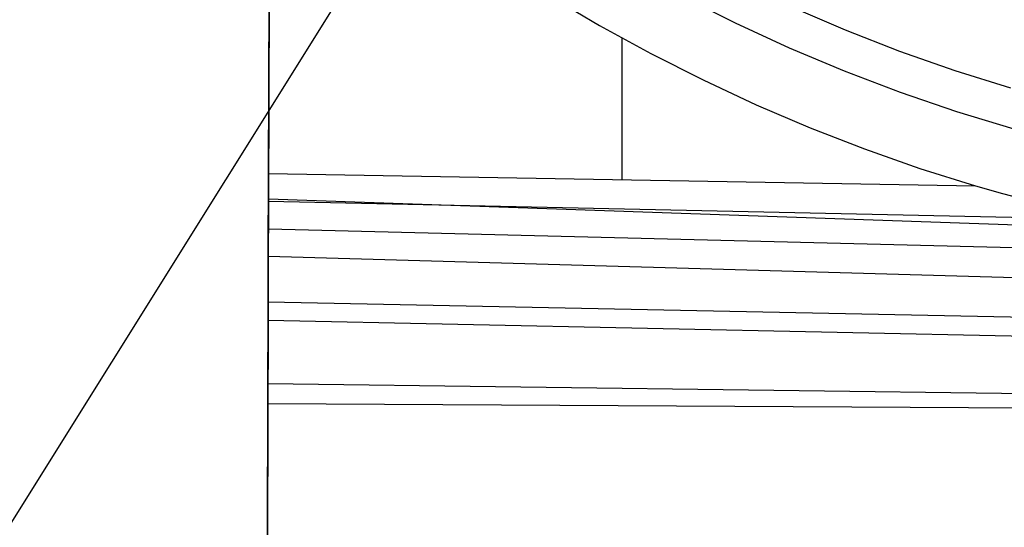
# Model space of a CAD drawing. Header units: millimetres. Extents: x 10802 to 11966, y -167 to 850.
# Tile 16 of 182: x 11311 to 11359, y 383 to 408. Entities that reach past the tile are written whole.
import ezdxf

# ---------------------------------------------------------------- set-up
doc = ezdxf.new("R2010")
doc.units = ezdxf.units.MM
for name, color, linetype in [('1', 7, 'Continuous'), ('color', 7, 'Continuous'), ('luz', 7, 'Continuous')]:
    doc.layers.add(name, color=color, linetype=linetype)

msp = doc.modelspace()

# ---------------------------------------------------------------- linework, layer by layer
at = {"layer": '1', "color": 29, "true_color": 0x4d342b}
for p, q in [((11323.525, 418.979, 65.657), (11323.464, 398.841, 65.657)), ((11323.468, 400.093, 59.568), (11323.525, 418.979, 59.568)), ((11337.07, 408.718, 59.568), (11339.512, 407.273, 59.568)), ((11339.512, 407.273, 59.568), (11341.999, 405.909, 59.568)), ((11340.601, 399.791, 59.568), (11340.601, 406.663, 59.568)), ((11341.999, 405.909, 59.568), (11344.529, 404.627, 59.568)), ((11344.529, 404.627, 59.568), (11347.1, 403.428, 59.568)), ((11347.1, 403.428, 59.568), (11349.709, 402.314, 59.568)), ((11349.709, 402.314, 59.568), (11352.352, 401.285, 59.568)), ((11352.352, 401.285, 59.568), (11355.028, 400.343, 59.568)), ((11355.028, 400.343, 59.568), (11357.733, 399.489, 59.568)), ((11323.456, 396.068, 59.331), (11323.468, 400.093, 59.568)), ((11323.468, 400.093, 59.568), (11357.733, 399.489, 59.568)), ((11357.733, 399.489, 59.568), (11359.038, 399.126, 59.564)), ((11359.038, 399.126, 59.564), (11360.357, 398.785, 59.559)), ((11323.464, 398.841, 65.657), (11323.455, 395.525, 65.402)), ((11440.747, 394.78, 65.657), (11323.464, 398.841, 65.657)), ((11323.464, 398.749, 59.528), (11364.428, 397.876, 59.542)), ((11323.46, 397.406, 59.449), (11440.744, 394.473, 59.561)), ((11323.448, 392.983, 58.993), (11323.456, 396.068, 59.331)), ((11440.727, 392.698, 59.552), (11323.456, 396.068, 59.331)), ((11323.455, 395.525, 65.402), (11323.445, 392.22, 65.035)), ((11323.45, 393.87, 65.232), (11440.716, 391.505, 65.612)), ((11323.439, 389.911, 58.554), (11323.448, 392.983, 58.993)), ((11323.448, 392.982, 58.993), (11440.707, 390.53, 59.537)), ((11323.445, 392.22, 65.035), (11323.436, 388.929, 64.555)), ((11323.405, 377.812, 56.504), (11323.439, 389.911, 58.554)), ((11323.439, 389.911, 58.554), (11440.686, 388.363, 59.524)), ((11323.436, 388.929, 64.555), (11323.403, 376.979, 62.531)), ((11440.685, 388.233, 65.528), (11323.436, 388.929, 64.555))]:
    msp.add_line(p, q, dxfattribs=at)
at = {"layer": 'color', "color": 254, "true_color": 0xcad1ee}
for p, q in [((11346.092, 407.385, 9.65), (11343.509, 408.689, 9.65)), ((11351.433, 407.042, 8.272), (11348.833, 408.163, 8.272)), ((11348.718, 406.171, 9.65), (11346.092, 407.385, 9.65)), ((11354.069, 406.012, 8.272), (11351.433, 407.042, 8.272)), ((11351.385, 405.048, 9.65), (11348.718, 406.171, 9.65)), ((11356.74, 405.073, 8.272), (11354.069, 406.012, 8.272)), ((11354.089, 404.018, 9.65), (11351.385, 405.048, 9.65)), ((11359.442, 404.227, 8.272), (11356.74, 405.073, 8.272)), ((11356.826, 403.082, 9.65), (11354.089, 404.018, 9.65)), ((11359.595, 402.241, 9.65), (11356.826, 403.082, 9.65))]:
    msp.add_line(p, q, dxfattribs=at)
at = {"layer": 'luz', "color": 254, "true_color": 0xcad1ee}
for p, q in [((11455.916, 615.122, -43.088), (11295.845, 358.929, -43.088)), ((11455.916, 615.122, -41.588), (11295.845, 358.929, -41.588))]:
    msp.add_line(p, q, dxfattribs=at)

doc.saveas('drawing.dxf')
